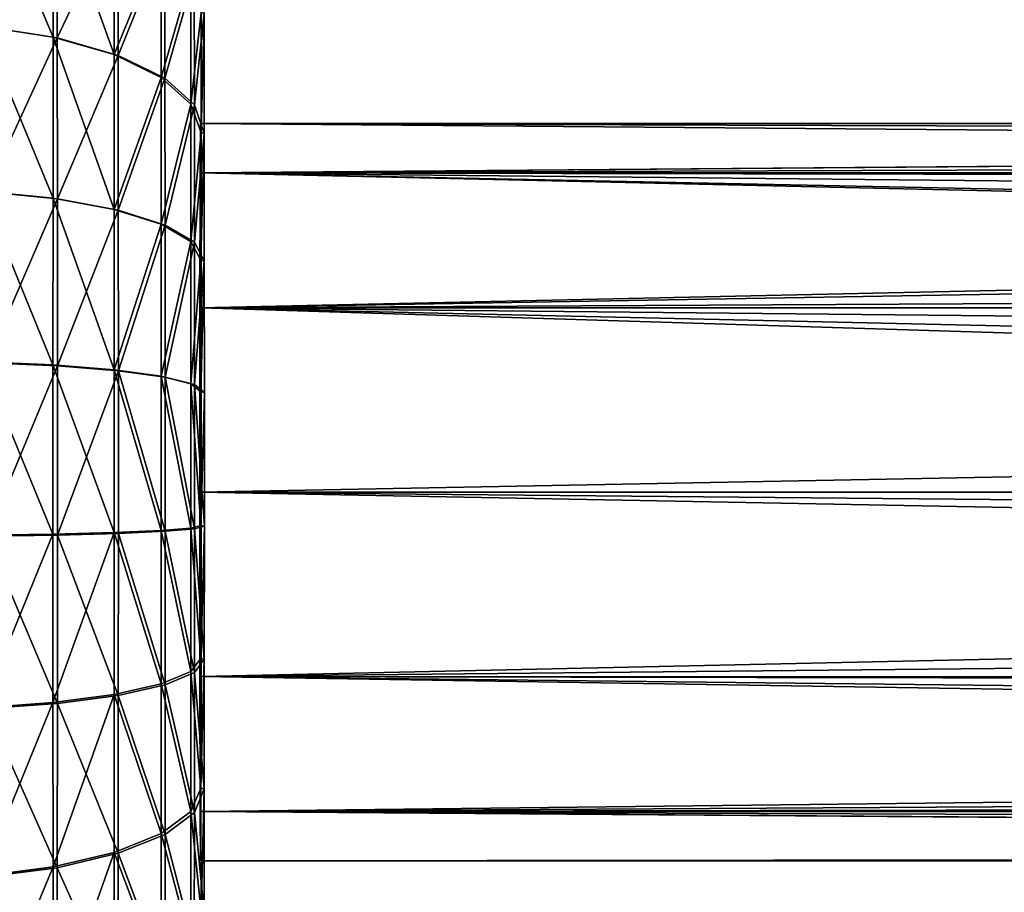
# Model space of a CAD drawing. Header units: millimetres. Extents: x -1 to 515, y 0 to 80.
# Tile 5 of 69: x 134 to 151, y 26 to 41. Entities that reach past the tile are written whole.
import ezdxf

# ---------------------------------------------------------------- set-up
doc = ezdxf.new("R2010")
doc.units = ezdxf.units.MM
doc.header["$LTSCALE"] = 25.4
doc.layers.get('0').update_dxf_attribs({"true_color": 0xff5454})

# ---------------------------------------------------------------- blocks, each defined once
blk = doc.blocks.new('STICKS-6267-9077.STL#2')
at = {"color": 34, "true_color": 0x8b480b}
mesh = blk.add_polyface(dxfattribs=at)
corners = [(139.565, 21.154, -12.388), (139.557, 21.156, -7.865), (139.561, 20.997, -10.127), (139.569, 21.625, -14.606), (139.553, 21.628, -5.648), (139.573, 22.4, -16.737), (139.549, 22.404, -3.518), (139.577, 23.463, -18.739), (139.546, 23.469, -1.516), (139.58, 24.795, -20.573), (139.542, 24.803, 0.317), (139.583, 26.369, -22.205), (139.539, 26.378, 1.947), (139.586, 28.155, -23.601), (139.537, 28.165, 3.343), (139.588, 30.118, -24.735), (139.535, 30.129, 4.475), (139.589, 32.22, -25.585), (139.533, 32.231, 5.324), (139.59, 34.419, -26.135), (139.532, 34.431, 5.872), (139.591, 36.674, -26.372), (139.532, 36.686, 6.108), (139.591, 38.94, -26.294), (139.532, 38.952, 6.028), (139.59, 41.173, -25.901), (139.533, 41.184, 5.633), (139.589, 43.329, -25.202), (139.534, 43.34, 4.932), (139.587, 45.367, -24.208), (139.536, 45.377, 3.937), (139.585, 47.247, -22.941), (139.538, 47.256, 2.669), (139.582, 48.932, -21.425), (139.541, 48.94, 1.151), (139.579, 50.39, -19.689), (139.544, 50.397, -0.586), (139.575, 51.592, -17.767), (139.547, 51.598, -2.509), (139.571, 52.515, -15.696), (139.551, 52.519, -4.58), (139.567, 53.141, -13.517), (139.555, 53.143, -6.76), (139.563, 53.457, -11.272), (139.559, 53.458, -9.005)]
mesh.append_faces([[corners[k] for k in face] for face in [(0, 1, 2), (42, 43, 44)]], dxfattribs={"vtx0": -1, "color": 34})
mesh.append_faces([[corners[k] for k in face] for face in [(1, 3, 4), (4, 5, 6), (6, 7, 8), (8, 9, 10), (10, 11, 12), (12, 13, 14), (14, 15, 16), (16, 17, 18), (18, 19, 20), (20, 21, 22), (22, 23, 24), (24, 25, 26), (26, 27, 28), (28, 29, 30), (30, 31, 32), (32, 33, 34), (34, 35, 36), (36, 37, 38), (38, 39, 40), (40, 41, 42)]], dxfattribs={"vtx0": -1, "vtx1": -1, "color": 34})
mesh.append_faces([[corners[k] for k in face] for face in [(1, 0, 3), (4, 3, 5), (6, 5, 7), (8, 7, 9), (10, 9, 11), (12, 11, 13), (14, 13, 15), (16, 15, 17), (18, 17, 19), (20, 19, 21), (22, 21, 23), (24, 23, 25), (26, 25, 27), (28, 27, 29), (30, 29, 31), (32, 31, 33), (34, 33, 35), (36, 35, 37), (38, 37, 39), (40, 39, 41), (42, 41, 43)]], dxfattribs={"vtx0": -1, "vtx2": -1, "color": 34})
mesh = blk.add_polyface(dxfattribs=at)
corners = [(137.027, 44.963, 8.942), (135.822, 47.794, 8.112), (135.82, 45.151, 9.402), (137.029, 47.544, 7.682)]
mesh.append_faces([[corners[k] for k in face] for face in [(0, 1, 2), (1, 0, 3)]], dxfattribs={"vtx0": -1, "color": 34})
mesh = blk.add_polyface(dxfattribs=at)
corners = [(137.094, 47.531, -27.964), (135.891, 45.136, -29.687), (135.889, 47.78, -28.399), (137.096, 44.95, -29.221)]
mesh.append_faces([[corners[k] for k in face] for face in [(0, 1, 2), (1, 0, 3)]], dxfattribs={"vtx0": -1, "color": 34})
mesh = blk.add_polyface(dxfattribs=at)
corners = [(138.063, 44.666, 8.207), (137.029, 47.544, 7.682), (137.027, 44.963, 8.942), (138.066, 47.146, 6.996)]
mesh.append_faces([[corners[k] for k in face] for face in [(0, 1, 2), (1, 0, 3)]], dxfattribs={"vtx0": -1, "color": 34})
mesh = blk.add_polyface(dxfattribs=at)
corners = [(138.128, 47.134, -27.274), (137.096, 44.95, -29.221), (137.094, 47.531, -27.964), (138.13, 44.652, -28.483)]
mesh.append_faces([[corners[k] for k in face] for face in [(0, 1, 2), (1, 0, 3)]], dxfattribs={"vtx0": -1, "color": 34})
mesh = blk.add_polyface(dxfattribs=at)
corners = [(138.862, 46.628, 6.101), (138.063, 44.666, 8.207), (138.86, 44.277, 7.248), (138.066, 47.146, 6.996)]
mesh.append_faces([[corners[k] for k in face] for face in [(0, 1, 2), (1, 0, 3)]], dxfattribs={"vtx0": -1, "color": 34})
mesh = blk.add_polyface(dxfattribs=at)
corners = [(138.13, 44.652, -28.483), (138.921, 46.616, -26.375), (138.923, 44.265, -27.521), (138.128, 47.134, -27.274)]
mesh.append_faces([[corners[k] for k in face] for face in [(0, 1, 2), (1, 0, 3)]], dxfattribs={"vtx0": -1, "color": 34})
mesh = blk.add_polyface(dxfattribs=at)
corners = [(139.363, 46.025, 5.058), (138.86, 44.277, 7.248), (139.361, 43.825, 6.131), (138.862, 46.628, 6.101)]
mesh.append_faces([[corners[k] for k in face] for face in [(0, 1, 2), (1, 0, 3)]], dxfattribs={"vtx0": -1, "color": 34})
mesh = blk.add_polyface(dxfattribs=at)
corners = [(138.923, 44.265, -27.521), (139.419, 46.014, -25.33), (139.421, 43.813, -26.402), (138.921, 46.616, -26.375)]
mesh.append_faces([[corners[k] for k in face] for face in [(0, 1, 2), (1, 0, 3)]], dxfattribs={"vtx0": -1, "color": 34})
mesh = blk.add_polyface(dxfattribs=at)
corners = [(139.536, 45.377, 3.937), (139.361, 43.825, 6.131), (139.534, 43.34, 4.932), (139.363, 46.025, 5.058)]
mesh.append_faces([[corners[k] for k in face] for face in [(0, 1, 2), (1, 0, 3)]], dxfattribs={"vtx0": -1, "color": 34})
mesh = blk.add_polyface(dxfattribs=at)
corners = [(139.421, 43.813, -26.402), (139.587, 45.367, -24.208), (139.589, 43.329, -25.202), (139.419, 46.014, -25.33)]
mesh.append_faces([[corners[k] for k in face] for face in [(0, 1, 2), (1, 0, 3)]], dxfattribs={"vtx0": -1, "color": 34})
mesh = blk.add_polyface(dxfattribs=at)
corners = [(137.025, 42.233, 9.83), (135.82, 45.151, 9.402), (135.818, 42.354, 10.312), (137.027, 44.963, 8.942)]
mesh.append_faces([[corners[k] for k in face] for face in [(0, 1, 2), (1, 0, 3)]], dxfattribs={"vtx0": -1, "color": 34})
mesh = blk.add_polyface(dxfattribs=at)
corners = [(137.096, 44.95, -29.221), (135.893, 42.339, -30.595), (135.891, 45.136, -29.687), (137.098, 42.219, -30.108)]
mesh.append_faces([[corners[k] for k in face] for face in [(0, 1, 2), (1, 0, 3)]], dxfattribs={"vtx0": -1, "color": 34})
mesh = blk.add_polyface(dxfattribs=at)
corners = [(138.062, 42.041, 9.061), (137.027, 44.963, 8.942), (137.025, 42.233, 9.83), (138.063, 44.666, 8.207)]
mesh.append_faces([[corners[k] for k in face] for face in [(0, 1, 2), (1, 0, 3)]], dxfattribs={"vtx0": -1, "color": 34})
mesh = blk.add_polyface(dxfattribs=at)
corners = [(138.13, 44.652, -28.483), (137.098, 42.219, -30.108), (137.096, 44.95, -29.221), (138.132, 42.027, -29.335)]
mesh.append_faces([[corners[k] for k in face] for face in [(0, 1, 2), (1, 0, 3)]], dxfattribs={"vtx0": -1, "color": 34})
mesh = blk.add_polyface(dxfattribs=at)
corners = [(138.86, 44.277, 7.248), (138.062, 42.041, 9.061), (138.858, 41.79, 8.058), (138.063, 44.666, 8.207)]
mesh.append_faces([[corners[k] for k in face] for face in [(0, 1, 2), (1, 0, 3)]], dxfattribs={"vtx0": -1, "color": 34})
mesh = blk.add_polyface(dxfattribs=at)
corners = [(138.132, 42.027, -29.335), (138.923, 44.265, -27.521), (138.925, 41.776, -28.328), (138.13, 44.652, -28.483)]
mesh.append_faces([[corners[k] for k in face] for face in [(0, 1, 2), (1, 0, 3)]], dxfattribs={"vtx0": -1, "color": 34})
mesh = blk.add_polyface(dxfattribs=at)
corners = [(139.361, 43.825, 6.131), (138.858, 41.79, 8.058), (139.36, 41.498, 6.888), (138.86, 44.277, 7.248)]
mesh.append_faces([[corners[k] for k in face] for face in [(0, 1, 2), (1, 0, 3)]], dxfattribs={"vtx0": -1, "color": 34})
mesh = blk.add_polyface(dxfattribs=at)
corners = [(138.925, 41.776, -28.328), (139.421, 43.813, -26.402), (139.422, 41.485, -27.157), (138.923, 44.265, -27.521)]
mesh.append_faces([[corners[k] for k in face] for face in [(0, 1, 2), (1, 0, 3)]], dxfattribs={"vtx0": -1, "color": 34})
mesh = blk.add_polyface(dxfattribs=at)
corners = [(139.534, 43.34, 4.932), (139.36, 41.498, 6.888), (139.533, 41.184, 5.633), (139.361, 43.825, 6.131)]
mesh.append_faces([[corners[k] for k in face] for face in [(0, 1, 2), (1, 0, 3)]], dxfattribs={"vtx0": -1, "color": 34})
mesh = blk.add_polyface(dxfattribs=at)
corners = [(139.422, 41.485, -27.157), (139.589, 43.329, -25.202), (139.59, 41.173, -25.901), (139.421, 43.813, -26.402)]
mesh.append_faces([[corners[k] for k in face] for face in [(0, 1, 2), (1, 0, 3)]], dxfattribs={"vtx0": -1, "color": 34})
at = {"color": 250, "true_color": 0x262626}
mesh = blk.add_polyface(dxfattribs=at)
corners = [(139.531, 31.834, -6.571), (139.519, 31.834, -12.821), (139.525, 30.997, -9.696), (139.535, 34.122, -4.283), (139.515, 34.122, -15.108), (139.537, 37.247, -3.446), (139.514, 37.247, -15.946), (139.535, 40.372, -4.283), (139.515, 40.372, -15.108), (139.531, 42.66, -6.571), (139.519, 42.66, -12.821), (139.525, 43.497, -9.696)]
mesh.append_faces([[corners[k] for k in face] for face in [(0, 1, 2), (10, 9, 11)]], dxfattribs={"vtx0": -1, "color": 250})
mesh.append_faces([[corners[k] for k in face] for face in [(1, 3, 4), (4, 5, 6), (6, 7, 8), (8, 9, 10)]], dxfattribs={"vtx0": -1, "vtx1": -1, "color": 250})
mesh.append_faces([[corners[k] for k in face] for face in [(1, 0, 3), (4, 3, 5), (6, 5, 7), (8, 7, 9)]], dxfattribs={"vtx0": -1, "vtx2": -1, "color": 250})
mesh = blk.add_polyface(dxfattribs=at)
corners = [(139.525, 43.497, -9.696), (242.16, 43.497, -9.892), (139.519, 42.66, -12.821)]
mesh.append_faces([[corners[k] for k in face] for face in [(0, 1, 2)]], dxfattribs={"color": 250})
mesh = blk.add_polyface(dxfattribs=at)
corners = [(242.16, 43.497, -9.892), (242.324, 43.49, -10.173), (139.519, 42.66, -12.821)]
mesh.append_faces([[corners[k] for k in face] for face in [(0, 1, 2)]], dxfattribs={"color": 250})
mesh = blk.add_polyface(dxfattribs=at)
corners = [(242.324, 43.49, -10.173), (243.738, 43.03, -12.255), (139.519, 42.66, -12.821)]
mesh.append_faces([[corners[k] for k in face] for face in [(0, 1, 2)]], dxfattribs={"color": 250})
mesh = blk.add_polyface(dxfattribs=at)
corners = [(139.531, 42.66, -6.571), (240.72, 42.662, -6.759), (139.525, 43.497, -9.696)]
mesh.append_faces([[corners[k] for k in face] for face in [(0, 1, 2)]], dxfattribs={"color": 250})
mesh = blk.add_polyface(dxfattribs=at)
corners = [(240.72, 42.662, -6.759), (241.174, 43.178, -7.91), (139.525, 43.497, -9.696)]
mesh.append_faces([[corners[k] for k in face] for face in [(0, 1, 2)]], dxfattribs={"color": 250})
mesh = blk.add_polyface(dxfattribs=at)
corners = [(241.174, 43.178, -7.91), (242.16, 43.497, -9.892), (139.525, 43.497, -9.696)]
mesh.append_faces([[corners[k] for k in face] for face in [(0, 1, 2)]], dxfattribs={"color": 250})
mesh = blk.add_polyface(dxfattribs=at)
corners = [(243.738, 43.03, -12.255), (244.356, 42.658, -13.014), (139.519, 42.66, -12.821)]
mesh.append_faces([[corners[k] for k in face] for face in [(0, 1, 2)]], dxfattribs={"color": 250})
mesh = blk.add_polyface(dxfattribs=at)
corners = [(139.519, 42.66, -12.821), (244.356, 42.658, -13.014), (139.515, 40.372, -15.108)]
mesh.append_faces([[corners[k] for k in face] for face in [(0, 1, 2)]], dxfattribs={"color": 250})
mesh = blk.add_polyface(dxfattribs=at)
corners = [(244.356, 42.658, -13.014), (245.002, 42.175, -13.732), (139.515, 40.372, -15.108)]
mesh.append_faces([[corners[k] for k in face] for face in [(0, 1, 2)]], dxfattribs={"color": 250})
mesh = blk.add_polyface(dxfattribs=at)
corners = [(240.615, 42.478, -6.46), (240.72, 42.662, -6.759), (139.531, 42.66, -6.571)]
mesh.append_faces([[corners[k] for k in face] for face in [(0, 1, 2)]], dxfattribs={"color": 250})
mesh = blk.add_polyface(dxfattribs=at)
corners = [(139.535, 40.372, -4.283), (240.048, 40.373, -4.466), (139.531, 42.66, -6.571)]
mesh.append_faces([[corners[k] for k in face] for face in [(0, 1, 2)]], dxfattribs={"color": 250})
mesh = blk.add_polyface(dxfattribs=at)
corners = [(240.082, 40.615, -4.614), (139.531, 42.66, -6.571), (240.048, 40.373, -4.466)]
mesh.append_faces([[corners[k] for k in face] for face in [(0, 1, 2)]], dxfattribs={"color": 250})
mesh = blk.add_polyface(dxfattribs=at)
corners = [(240.299, 41.653, -5.446), (139.531, 42.66, -6.571), (240.082, 40.615, -4.614)]
mesh.append_faces([[corners[k] for k in face] for face in [(0, 1, 2)]], dxfattribs={"color": 250})
mesh = blk.add_polyface(dxfattribs=at)
corners = [(240.299, 41.653, -5.446), (240.615, 42.478, -6.46), (139.531, 42.66, -6.571)]
mesh.append_faces([[corners[k] for k in face] for face in [(0, 1, 2)]], dxfattribs={"color": 250})
at = {"color": 34, "true_color": 0x8b480b}
mesh = blk.add_polyface(dxfattribs=at)
corners = [(137.024, 39.406, 10.329), (135.818, 42.354, 10.312), (135.817, 39.458, 10.824), (137.025, 42.233, 9.83)]
mesh.append_faces([[corners[k] for k in face] for face in [(0, 1, 2), (1, 0, 3)]], dxfattribs={"vtx0": -1, "color": 34})
mesh = blk.add_polyface(dxfattribs=at)
corners = [(137.098, 42.219, -30.108), (135.894, 39.443, -31.104), (135.893, 42.339, -30.595), (137.099, 39.391, -30.605)]
mesh.append_faces([[corners[k] for k in face] for face in [(0, 1, 2), (1, 0, 3)]], dxfattribs={"vtx0": -1, "color": 34})
mesh = blk.add_polyface(dxfattribs=at)
corners = [(138.061, 39.322, 9.541), (137.025, 42.233, 9.83), (137.024, 39.406, 10.329), (138.062, 42.041, 9.061)]
mesh.append_faces([[corners[k] for k in face] for face in [(0, 1, 2), (1, 0, 3)]], dxfattribs={"vtx0": -1, "color": 34})
mesh = blk.add_polyface(dxfattribs=at)
corners = [(138.132, 42.027, -29.335), (137.099, 39.391, -30.605), (137.098, 42.219, -30.108), (138.133, 39.308, -29.813)]
mesh.append_faces([[corners[k] for k in face] for face in [(0, 1, 2), (1, 0, 3)]], dxfattribs={"vtx0": -1, "color": 34})
at = {"color": 250, "true_color": 0x262626}
mesh = blk.add_polyface(dxfattribs=at)
corners = [(246.242, 40.935, -14.936), (139.515, 40.372, -15.108), (245.002, 42.175, -13.732)]
mesh.append_faces([[corners[k] for k in face] for face in [(0, 1, 2)]], dxfattribs={"color": 250})
at = {"color": 34, "true_color": 0x8b480b}
mesh = blk.add_polyface(dxfattribs=at)
corners = [(138.858, 41.79, 8.058), (138.061, 39.322, 9.541), (138.857, 39.214, 8.513), (138.062, 42.041, 9.061)]
mesh.append_faces([[corners[k] for k in face] for face in [(0, 1, 2), (1, 0, 3)]], dxfattribs={"vtx0": -1, "color": 34})
mesh = blk.add_polyface(dxfattribs=at)
corners = [(138.133, 39.308, -29.813), (138.925, 41.776, -28.328), (138.925, 39.2, -28.782), (138.132, 42.027, -29.335)]
mesh.append_faces([[corners[k] for k in face] for face in [(0, 1, 2), (1, 0, 3)]], dxfattribs={"vtx0": -1, "color": 34})
mesh = blk.add_polyface(dxfattribs=at)
corners = [(139.36, 41.498, 6.888), (138.857, 39.214, 8.513), (139.359, 39.087, 7.314), (138.858, 41.79, 8.058)]
mesh.append_faces([[corners[k] for k in face] for face in [(0, 1, 2), (1, 0, 3)]], dxfattribs={"vtx0": -1, "color": 34})
mesh = blk.add_polyface(dxfattribs=at)
corners = [(138.925, 39.2, -28.782), (139.422, 41.485, -27.157), (139.423, 39.075, -27.582), (138.925, 41.776, -28.328)]
mesh.append_faces([[corners[k] for k in face] for face in [(0, 1, 2), (1, 0, 3)]], dxfattribs={"vtx0": -1, "color": 34})
mesh = blk.add_polyface(dxfattribs=at)
corners = [(139.533, 41.184, 5.633), (139.359, 39.087, 7.314), (139.532, 38.952, 6.028), (139.36, 41.498, 6.888)]
mesh.append_faces([[corners[k] for k in face] for face in [(0, 1, 2), (1, 0, 3)]], dxfattribs={"vtx0": -1, "color": 34})
mesh = blk.add_polyface(dxfattribs=at)
corners = [(139.423, 39.075, -27.582), (139.59, 41.173, -25.901), (139.591, 38.94, -26.294), (139.422, 41.485, -27.157)]
mesh.append_faces([[corners[k] for k in face] for face in [(0, 1, 2), (1, 0, 3)]], dxfattribs={"vtx0": -1, "color": 34})
at = {"color": 250, "true_color": 0x262626}
mesh = blk.add_polyface(dxfattribs=at)
corners = [(246.654, 40.39, -15.293), (139.515, 40.372, -15.108), (246.242, 40.935, -14.936)]
mesh.append_faces([[corners[k] for k in face] for face in [(0, 1, 2)]], dxfattribs={"color": 250})
mesh = blk.add_polyface(dxfattribs=at)
corners = [(247.279, 39.29, -15.798), (139.514, 37.247, -15.946), (139.515, 40.372, -15.108)]
mesh.append_faces([[corners[k] for k in face] for face in [(0, 1, 2)]], dxfattribs={"color": 250})
mesh = blk.add_polyface(dxfattribs=at)
corners = [(247.279, 39.29, -15.798), (139.515, 40.372, -15.108), (246.654, 40.39, -15.293)]
mesh.append_faces([[corners[k] for k in face] for face in [(0, 1, 2)]], dxfattribs={"color": 250})
mesh = blk.add_polyface(dxfattribs=at)
corners = [(240.048, 40.373, -4.466), (139.535, 40.372, -4.283), (239.886, 38.116, -3.689)]
mesh.append_faces([[corners[k] for k in face] for face in [(0, 1, 2)]], dxfattribs={"color": 250})
mesh = blk.add_polyface(dxfattribs=at)
corners = [(239.886, 38.116, -3.689), (139.535, 40.372, -4.283), (239.875, 37.247, -3.628)]
mesh.append_faces([[corners[k] for k in face] for face in [(0, 1, 2)]], dxfattribs={"color": 250})
mesh = blk.add_polyface(dxfattribs=at)
corners = [(239.875, 37.247, -3.628), (139.535, 40.372, -4.283), (139.537, 37.247, -3.446)]
mesh.append_faces([[corners[k] for k in face] for face in [(0, 1, 2)]], dxfattribs={"color": 250})
at = {"color": 34, "true_color": 0x8b480b}
mesh = blk.add_polyface(dxfattribs=at)
corners = [(137.024, 36.536, 10.431), (135.817, 39.458, 10.824), (135.817, 36.519, 10.928), (137.024, 39.406, 10.329)]
mesh.append_faces([[corners[k] for k in face] for face in [(0, 1, 2), (1, 0, 3)]], dxfattribs={"vtx0": -1, "color": 34})
mesh = blk.add_polyface(dxfattribs=at)
corners = [(137.099, 39.391, -30.605), (135.894, 36.504, -31.206), (135.894, 39.443, -31.104), (137.099, 36.521, -30.704)]
mesh.append_faces([[corners[k] for k in face] for face in [(0, 1, 2), (1, 0, 3)]], dxfattribs={"vtx0": -1, "color": 34})
mesh = blk.add_polyface(dxfattribs=at)
corners = [(138.061, 36.564, 9.638), (137.024, 39.406, 10.329), (137.024, 36.536, 10.431), (138.061, 39.322, 9.541)]
mesh.append_faces([[corners[k] for k in face] for face in [(0, 1, 2), (1, 0, 3)]], dxfattribs={"vtx0": -1, "color": 34})
mesh = blk.add_polyface(dxfattribs=at)
corners = [(138.133, 39.308, -29.813), (137.099, 36.521, -30.704), (137.099, 39.391, -30.605), (138.133, 36.549, -29.908)]
mesh.append_faces([[corners[k] for k in face] for face in [(0, 1, 2), (1, 0, 3)]], dxfattribs={"vtx0": -1, "color": 34})
mesh = blk.add_polyface(dxfattribs=at)
corners = [(138.857, 36.6, 8.605), (138.061, 39.322, 9.541), (138.061, 36.564, 9.638), (138.857, 39.214, 8.513)]
mesh.append_faces([[corners[k] for k in face] for face in [(0, 1, 2), (1, 0, 3)]], dxfattribs={"vtx0": -1, "color": 34})
mesh = blk.add_polyface(dxfattribs=at)
corners = [(138.133, 39.308, -29.813), (138.926, 36.586, -28.872), (138.133, 36.549, -29.908), (138.925, 39.2, -28.782)]
mesh.append_faces([[corners[k] for k in face] for face in [(0, 1, 2), (1, 0, 3)]], dxfattribs={"vtx0": -1, "color": 34})
at = {"color": 250, "true_color": 0x262626}
mesh = blk.add_polyface(dxfattribs=at)
corners = [(247.736, 37.247, -16.143), (139.514, 37.247, -15.946), (247.279, 39.29, -15.798)]
mesh.append_faces([[corners[k] for k in face] for face in [(0, 1, 2)]], dxfattribs={"color": 250})
at = {"color": 34, "true_color": 0x8b480b}
mesh = blk.add_polyface(dxfattribs=at)
corners = [(139.359, 36.641, 7.401), (138.857, 39.214, 8.513), (138.857, 36.6, 8.605), (139.359, 39.087, 7.314)]
mesh.append_faces([[corners[k] for k in face] for face in [(0, 1, 2), (1, 0, 3)]], dxfattribs={"vtx0": -1, "color": 34})
mesh = blk.add_polyface(dxfattribs=at)
corners = [(138.925, 39.2, -28.782), (139.423, 36.628, -27.666), (138.926, 36.586, -28.872), (139.423, 39.075, -27.582)]
mesh.append_faces([[corners[k] for k in face] for face in [(0, 1, 2), (1, 0, 3)]], dxfattribs={"vtx0": -1, "color": 34})
mesh = blk.add_polyface(dxfattribs=at)
corners = [(139.532, 36.686, 6.108), (139.359, 39.087, 7.314), (139.359, 36.641, 7.401), (139.532, 38.952, 6.028)]
mesh.append_faces([[corners[k] for k in face] for face in [(0, 1, 2), (1, 0, 3)]], dxfattribs={"vtx0": -1, "color": 34})
mesh = blk.add_polyface(dxfattribs=at)
corners = [(139.423, 39.075, -27.582), (139.591, 36.674, -26.372), (139.423, 36.628, -27.666), (139.591, 38.94, -26.294)]
mesh.append_faces([[corners[k] for k in face] for face in [(0, 1, 2), (1, 0, 3)]], dxfattribs={"vtx0": -1, "color": 34})
at = {"color": 250, "true_color": 0x262626}
mesh = blk.add_polyface(dxfattribs=at)
corners = [(247.736, 37.247, -16.143), (247.281, 35.208, -15.8), (139.514, 37.247, -15.946)]
mesh.append_faces([[corners[k] for k in face] for face in [(0, 1, 2)]], dxfattribs={"color": 250})
mesh = blk.add_polyface(dxfattribs=at)
corners = [(247.281, 35.208, -15.8), (139.515, 34.122, -15.108), (139.514, 37.247, -15.946)]
mesh.append_faces([[corners[k] for k in face] for face in [(0, 1, 2)]], dxfattribs={"color": 250})
mesh = blk.add_polyface(dxfattribs=at)
corners = [(239.888, 36.319, -3.698), (139.537, 37.247, -3.446), (139.535, 34.122, -4.283)]
mesh.append_faces([[corners[k] for k in face] for face in [(0, 1, 2)]], dxfattribs={"color": 250})
mesh = blk.add_polyface(dxfattribs=at)
corners = [(239.888, 36.319, -3.698), (239.875, 37.247, -3.628), (139.537, 37.247, -3.446)]
mesh.append_faces([[corners[k] for k in face] for face in [(0, 1, 2)]], dxfattribs={"color": 250})
at = {"color": 34, "true_color": 0x8b480b}
mesh = blk.add_polyface(dxfattribs=at)
corners = [(137.024, 33.681, 10.132), (138.061, 36.564, 9.638), (137.024, 36.536, 10.431), (138.061, 33.818, 9.351)]
mesh.append_faces([[corners[k] for k in face] for face in [(0, 1, 2), (1, 0, 3)]], dxfattribs={"vtx0": -1, "color": 34})
mesh = blk.add_polyface(dxfattribs=at)
corners = [(138.858, 33.998, 8.333), (138.061, 36.564, 9.638), (138.061, 33.818, 9.351), (138.857, 36.6, 8.605)]
mesh.append_faces([[corners[k] for k in face] for face in [(0, 1, 2), (1, 0, 3)]], dxfattribs={"vtx0": -1, "color": 34})
mesh = blk.add_polyface(dxfattribs=at)
corners = [(138.133, 36.549, -29.908), (138.925, 33.984, -28.598), (138.132, 33.804, -29.619), (138.926, 36.586, -28.872)]
mesh.append_faces([[corners[k] for k in face] for face in [(0, 1, 2), (1, 0, 3)]], dxfattribs={"vtx0": -1, "color": 34})
mesh = blk.add_polyface(dxfattribs=at)
corners = [(139.359, 34.207, 7.146), (138.857, 36.6, 8.605), (138.858, 33.998, 8.333), (139.359, 36.641, 7.401)]
mesh.append_faces([[corners[k] for k in face] for face in [(0, 1, 2), (1, 0, 3)]], dxfattribs={"vtx0": -1, "color": 34})
mesh = blk.add_polyface(dxfattribs=at)
corners = [(138.926, 36.586, -28.872), (139.422, 34.194, -27.409), (138.925, 33.984, -28.598), (139.423, 36.628, -27.666)]
mesh.append_faces([[corners[k] for k in face] for face in [(0, 1, 2), (1, 0, 3)]], dxfattribs={"vtx0": -1, "color": 34})
mesh = blk.add_polyface(dxfattribs=at)
corners = [(139.532, 34.431, 5.872), (139.359, 36.641, 7.401), (139.359, 34.207, 7.146), (139.532, 36.686, 6.108)]
mesh.append_faces([[corners[k] for k in face] for face in [(0, 1, 2), (1, 0, 3)]], dxfattribs={"vtx0": -1, "color": 34})
mesh = blk.add_polyface(dxfattribs=at)
corners = [(139.423, 36.628, -27.666), (139.59, 34.419, -26.135), (139.422, 34.194, -27.409), (139.591, 36.674, -26.372)]
mesh.append_faces([[corners[k] for k in face] for face in [(0, 1, 2), (1, 0, 3)]], dxfattribs={"vtx0": -1, "color": 34})
mesh = blk.add_polyface(dxfattribs=at)
corners = [(135.818, 33.594, 10.621), (137.024, 36.536, 10.431), (135.817, 36.519, 10.928), (137.024, 33.681, 10.132)]
mesh.append_faces([[corners[k] for k in face] for face in [(0, 1, 2), (1, 0, 3)]], dxfattribs={"vtx0": -1, "color": 34})
mesh = blk.add_polyface(dxfattribs=at)
corners = [(135.894, 36.504, -31.206), (137.098, 33.666, -30.403), (135.893, 33.579, -30.897), (137.099, 36.521, -30.704)]
mesh.append_faces([[corners[k] for k in face] for face in [(0, 1, 2), (1, 0, 3)]], dxfattribs={"vtx0": -1, "color": 34})
mesh = blk.add_polyface(dxfattribs=at)
corners = [(137.099, 36.521, -30.704), (138.132, 33.804, -29.619), (137.098, 33.666, -30.403), (138.133, 36.549, -29.908)]
mesh.append_faces([[corners[k] for k in face] for face in [(0, 1, 2), (1, 0, 3)]], dxfattribs={"vtx0": -1, "color": 34})
at = {"color": 250, "true_color": 0x262626}
mesh = blk.add_polyface(dxfattribs=at)
corners = [(240.054, 34.077, -4.492), (239.888, 36.319, -3.698), (139.535, 34.122, -4.283)]
mesh.append_faces([[corners[k] for k in face] for face in [(0, 1, 2)]], dxfattribs={"color": 250})
mesh = blk.add_polyface(dxfattribs=at)
corners = [(247.281, 35.208, -15.8), (246.662, 34.116, -15.3), (139.515, 34.122, -15.108)]
mesh.append_faces([[corners[k] for k in face] for face in [(0, 1, 2)]], dxfattribs={"color": 250})
at = {"color": 34, "true_color": 0x8b480b}
mesh = blk.add_polyface(dxfattribs=at)
corners = [(139.533, 32.231, 5.324), (139.359, 34.207, 7.146), (139.361, 31.832, 6.554), (139.532, 34.431, 5.872)]
mesh.append_faces([[corners[k] for k in face] for face in [(0, 1, 2), (1, 0, 3)]], dxfattribs={"vtx0": -1, "color": 34})
mesh = blk.add_polyface(dxfattribs=at)
corners = [(139.422, 34.194, -27.409), (139.589, 32.22, -25.585), (139.421, 31.82, -26.816), (139.59, 34.419, -26.135)]
mesh.append_faces([[corners[k] for k in face] for face in [(0, 1, 2), (1, 0, 3)]], dxfattribs={"vtx0": -1, "color": 34})
mesh = blk.add_polyface(dxfattribs=at)
corners = [(139.361, 31.832, 6.554), (138.858, 33.998, 8.333), (138.859, 31.46, 7.701), (139.359, 34.207, 7.146)]
mesh.append_faces([[corners[k] for k in face] for face in [(0, 1, 2), (1, 0, 3)]], dxfattribs={"vtx0": -1, "color": 34})
mesh = blk.add_polyface(dxfattribs=at)
corners = [(138.925, 33.984, -28.598), (139.421, 31.82, -26.816), (138.924, 31.446, -27.964), (139.422, 34.194, -27.409)]
mesh.append_faces([[corners[k] for k in face] for face in [(0, 1, 2), (1, 0, 3)]], dxfattribs={"vtx0": -1, "color": 34})
at = {"color": 250, "true_color": 0x262626}
mesh = blk.add_polyface(dxfattribs=at)
corners = [(139.519, 31.834, -12.821), (139.515, 34.122, -15.108), (245.164, 32.456, -13.901)]
mesh.append_faces([[corners[k] for k in face] for face in [(0, 1, 2)]], dxfattribs={"color": 250})
mesh = blk.add_polyface(dxfattribs=at)
corners = [(246.532, 33.933, -15.189), (245.164, 32.456, -13.901), (139.515, 34.122, -15.108)]
mesh.append_faces([[corners[k] for k in face] for face in [(0, 1, 2)]], dxfattribs={"color": 250})
mesh = blk.add_polyface(dxfattribs=at)
corners = [(246.662, 34.116, -15.3), (246.532, 33.933, -15.189), (139.515, 34.122, -15.108)]
mesh.append_faces([[corners[k] for k in face] for face in [(0, 1, 2)]], dxfattribs={"color": 250})
mesh = blk.add_polyface(dxfattribs=at)
corners = [(240.257, 32.996, -5.298), (139.535, 34.122, -4.283), (139.531, 31.834, -6.571)]
mesh.append_faces([[corners[k] for k in face] for face in [(0, 1, 2)]], dxfattribs={"color": 250})
mesh = blk.add_polyface(dxfattribs=at)
corners = [(240.257, 32.996, -5.298), (240.054, 34.077, -4.492), (139.535, 34.122, -4.283)]
mesh.append_faces([[corners[k] for k in face] for face in [(0, 1, 2)]], dxfattribs={"color": 250})
at = {"color": 34, "true_color": 0x8b480b}
mesh = blk.add_polyface(dxfattribs=at)
corners = [(138.859, 31.46, 7.701), (138.061, 33.818, 9.351), (138.063, 31.14, 8.684), (138.858, 33.998, 8.333)]
mesh.append_faces([[corners[k] for k in face] for face in [(0, 1, 2), (1, 0, 3)]], dxfattribs={"vtx0": -1, "color": 34})
mesh = blk.add_polyface(dxfattribs=at)
corners = [(138.132, 33.804, -29.619), (138.924, 31.446, -27.964), (138.131, 31.126, -28.95), (138.925, 33.984, -28.598)]
mesh.append_faces([[corners[k] for k in face] for face in [(0, 1, 2), (1, 0, 3)]], dxfattribs={"vtx0": -1, "color": 34})
mesh = blk.add_polyface(dxfattribs=at)
corners = [(137.026, 30.895, 9.438), (138.061, 33.818, 9.351), (137.024, 33.681, 10.132), (138.063, 31.14, 8.684)]
mesh.append_faces([[corners[k] for k in face] for face in [(0, 1, 2), (1, 0, 3)]], dxfattribs={"vtx0": -1, "color": 34})
mesh = blk.add_polyface(dxfattribs=at)
corners = [(137.098, 33.666, -30.403), (138.131, 31.126, -28.95), (137.097, 30.88, -29.708), (138.132, 33.804, -29.619)]
mesh.append_faces([[corners[k] for k in face] for face in [(0, 1, 2), (1, 0, 3)]], dxfattribs={"vtx0": -1, "color": 34})
mesh = blk.add_polyface(dxfattribs=at)
corners = [(135.819, 30.74, 9.911), (137.024, 33.681, 10.132), (135.818, 33.594, 10.621), (137.026, 30.895, 9.438)]
mesh.append_faces([[corners[k] for k in face] for face in [(0, 1, 2), (1, 0, 3)]], dxfattribs={"vtx0": -1, "color": 34})
mesh = blk.add_polyface(dxfattribs=at)
corners = [(135.893, 33.579, -30.897), (137.097, 30.88, -29.708), (135.892, 30.726, -30.185), (137.098, 33.666, -30.403)]
mesh.append_faces([[corners[k] for k in face] for face in [(0, 1, 2), (1, 0, 3)]], dxfattribs={"vtx0": -1, "color": 34})
at = {"color": 250, "true_color": 0x262626}
mesh = blk.add_polyface(dxfattribs=at)
corners = [(240.257, 32.996, -5.298), (139.531, 31.834, -6.571), (240.615, 32.016, -6.46)]
mesh.append_faces([[corners[k] for k in face] for face in [(0, 1, 2)]], dxfattribs={"color": 250})
mesh = blk.add_polyface(dxfattribs=at)
corners = [(139.519, 31.834, -12.821), (245.164, 32.456, -13.901), (244.356, 31.836, -13.014)]
mesh.append_faces([[corners[k] for k in face] for face in [(0, 1, 2)]], dxfattribs={"color": 250})
at = {"color": 34, "true_color": 0x8b480b}
mesh = blk.add_polyface(dxfattribs=at)
corners = [(139.535, 30.129, 4.475), (139.361, 31.832, 6.554), (139.362, 29.562, 5.638), (139.533, 32.231, 5.324)]
mesh.append_faces([[corners[k] for k in face] for face in [(0, 1, 2), (1, 0, 3)]], dxfattribs={"vtx0": -1, "color": 34})
mesh = blk.add_polyface(dxfattribs=at)
corners = [(139.421, 31.82, -26.816), (139.588, 30.118, -24.735), (139.42, 29.55, -25.899), (139.589, 32.22, -25.585)]
mesh.append_faces([[corners[k] for k in face] for face in [(0, 1, 2), (1, 0, 3)]], dxfattribs={"vtx0": -1, "color": 34})
at = {"color": 250, "true_color": 0x262626}
mesh = blk.add_polyface(dxfattribs=at)
corners = [(240.615, 32.016, -6.46), (139.531, 31.834, -6.571), (240.721, 31.83, -6.763)]
mesh.append_faces([[corners[k] for k in face] for face in [(0, 1, 2)]], dxfattribs={"color": 250})
at = {"color": 34, "true_color": 0x8b480b}
mesh = blk.add_polyface(dxfattribs=at)
corners = [(139.362, 29.562, 5.638), (138.859, 31.46, 7.701), (138.861, 29.034, 6.722), (139.361, 31.832, 6.554)]
mesh.append_faces([[corners[k] for k in face] for face in [(0, 1, 2), (1, 0, 3)]], dxfattribs={"vtx0": -1, "color": 34})
mesh = blk.add_polyface(dxfattribs=at)
corners = [(138.924, 31.446, -27.964), (139.42, 29.55, -25.899), (138.922, 29.021, -26.983), (139.421, 31.82, -26.816)]
mesh.append_faces([[corners[k] for k in face] for face in [(0, 1, 2), (1, 0, 3)]], dxfattribs={"vtx0": -1, "color": 34})
at = {"color": 250, "true_color": 0x262626}
mesh = blk.add_polyface(dxfattribs=at)
corners = [(243.738, 31.464, -12.255), (139.519, 31.834, -12.821), (244.356, 31.836, -13.014)]
mesh.append_faces([[corners[k] for k in face] for face in [(0, 1, 2)]], dxfattribs={"color": 250})
mesh = blk.add_polyface(dxfattribs=at)
corners = [(242.777, 31.081, -10.904), (139.519, 31.834, -12.821), (243.738, 31.464, -12.255)]
mesh.append_faces([[corners[k] for k in face] for face in [(0, 1, 2)]], dxfattribs={"color": 250})
mesh = blk.add_polyface(dxfattribs=at)
corners = [(139.525, 30.997, -9.696), (139.519, 31.834, -12.821), (242.777, 31.081, -10.904)]
mesh.append_faces([[corners[k] for k in face] for face in [(0, 1, 2)]], dxfattribs={"color": 250})
mesh = blk.add_polyface(dxfattribs=at)
corners = [(139.531, 31.834, -6.571), (139.525, 30.997, -9.696), (241.522, 31.115, -8.674)]
mesh.append_faces([[corners[k] for k in face] for face in [(0, 1, 2)]], dxfattribs={"color": 250})
mesh = blk.add_polyface(dxfattribs=at)
corners = [(139.531, 31.834, -6.571), (241.522, 31.115, -8.674), (240.721, 31.83, -6.763)]
mesh.append_faces([[corners[k] for k in face] for face in [(0, 1, 2)]], dxfattribs={"color": 250})
at = {"color": 34, "true_color": 0x8b480b}
mesh = blk.add_polyface(dxfattribs=at)
corners = [(138.861, 29.034, 6.722), (138.063, 31.14, 8.684), (138.064, 28.58, 7.651), (138.859, 31.46, 7.701)]
mesh.append_faces([[corners[k] for k in face] for face in [(0, 1, 2), (1, 0, 3)]], dxfattribs={"vtx0": -1, "color": 34})
mesh = blk.add_polyface(dxfattribs=at)
corners = [(138.131, 31.126, -28.95), (138.922, 29.021, -26.983), (138.129, 28.567, -27.915), (138.924, 31.446, -27.964)]
mesh.append_faces([[corners[k] for k in face] for face in [(0, 1, 2), (1, 0, 3)]], dxfattribs={"vtx0": -1, "color": 34})
mesh = blk.add_polyface(dxfattribs=at)
corners = [(137.028, 28.232, 8.363), (138.063, 31.14, 8.684), (137.026, 30.895, 9.438), (138.064, 28.58, 7.651)]
mesh.append_faces([[corners[k] for k in face] for face in [(0, 1, 2), (1, 0, 3)]], dxfattribs={"vtx0": -1, "color": 34})
mesh = blk.add_polyface(dxfattribs=at)
corners = [(137.097, 30.88, -29.708), (138.129, 28.567, -27.915), (137.095, 28.219, -28.631), (138.131, 31.126, -28.95)]
mesh.append_faces([[corners[k] for k in face] for face in [(0, 1, 2), (1, 0, 3)]], dxfattribs={"vtx0": -1, "color": 34})
at = {"color": 250, "true_color": 0x262626}
mesh = blk.add_polyface(dxfattribs=at)
corners = [(241.522, 31.115, -8.674), (139.525, 30.997, -9.696), (242.167, 30.997, -9.903)]
mesh.append_faces([[corners[k] for k in face] for face in [(0, 1, 2)]], dxfattribs={"color": 250})
mesh = blk.add_polyface(dxfattribs=at)
corners = [(139.525, 30.997, -9.696), (242.777, 31.081, -10.904), (242.167, 30.997, -9.903)]
mesh.append_faces([[corners[k] for k in face] for face in [(0, 1, 2)]], dxfattribs={"color": 250})
at = {"color": 34, "true_color": 0x8b480b}
mesh = blk.add_polyface(dxfattribs=at)
corners = [(135.821, 28.013, 8.81), (137.026, 30.895, 9.438), (135.819, 30.74, 9.911), (137.028, 28.232, 8.363)]
mesh.append_faces([[corners[k] for k in face] for face in [(0, 1, 2), (1, 0, 3)]], dxfattribs={"vtx0": -1, "color": 34})
mesh = blk.add_polyface(dxfattribs=at)
corners = [(135.892, 30.726, -30.185), (137.095, 28.219, -28.631), (135.89, 27.999, -29.082), (137.097, 30.88, -29.708)]
mesh.append_faces([[corners[k] for k in face] for face in [(0, 1, 2), (1, 0, 3)]], dxfattribs={"vtx0": -1, "color": 34})
blk = doc.blocks.new('Grupuj#4')
at = {"color": 0}
blk.add_blockref('STICKS-6267-9077.STL#2', (-1.445, -4.595, 41.971), dxfattribs=at)

msp = doc.modelspace()

# ---------------------------------------------------------------- block references
at = {"color": 0}
msp.add_blockref('Grupuj#4', (-1.192, -0.12, 0.883), dxfattribs=at)

doc.saveas('drawing.dxf')
